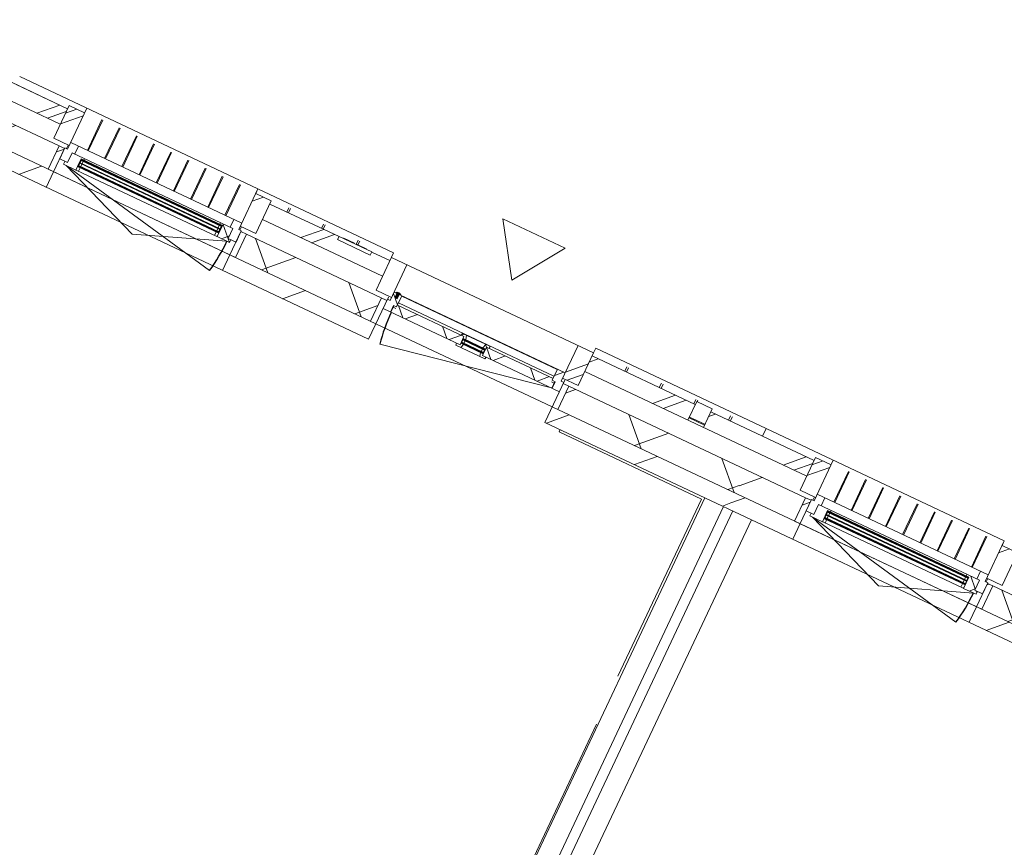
# Model space of a CAD drawing. Header units: metres. Extents: x 136266 to 136452, y 453403 to 453560.
# Tile 9 of 133: x 136343.32 to 136349.05, y 453450.93 to 453455.75. Entities that reach past the tile are written whole.
import ezdxf

# ---------------------------------------------------------------- set-up
doc = ezdxf.new("R2010")
doc.units = ezdxf.units.M
for name, color, linetype, lineweight in [('A-DETL-BEBOUWING', 253, 'Continuous', 9), ('A-DETL-GENF', 92, 'Continuous', 5), ('A-FLOR', 192, 'Continuous', 5), ('A-GENM-1', 8, 'Continuous', 5), ('A-WALL-PATT-3', 8, 'Continuous', 5)]:
    doc.layers.add(name, color=color, linetype=linetype, lineweight=lineweight)
pattern_1 = [(44.99999999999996, (1199.999805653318, -7.958078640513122e-13), (-282.8427124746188, 282.8427124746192), [])]
pattern_2 = [(45, (0, 0), (-141.4213562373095, 141.4213562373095), [])]
pattern_3 = [(44.99999999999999, (-0.0001863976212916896, -5.000000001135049), (-141.4213562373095, 141.4213562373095), []), (135, (-0.0001863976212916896, -5.000000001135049), (-141.4213562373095, -141.4213562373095), [])]
pattern_4 = [(44.99999999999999, (-0.0001863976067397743, -1.131411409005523e-09), (-141.4213562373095, 141.4213562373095), []), (135, (-0.0001863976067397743, -1.131411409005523e-09), (-141.4213562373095, -141.4213562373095), [])]
pattern_5 = [(44.99999999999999, (-0.0001863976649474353, -0.000181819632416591), (-141.4213562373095, 141.4213562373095), [])]
pattern_6 = [(44.99999999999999, (-0.0004591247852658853, -1.3169483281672e-09), (-141.4213562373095, 141.4213562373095), []), (135, (-0.0004591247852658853, -1.3169483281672e-09), (-141.4213562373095, -141.4213562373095), [])]
pattern_7 = [(44.99999999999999, (-0.0004591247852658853, -1.335138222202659e-09), (-141.4213562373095, 141.4213562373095), []), (135, (-0.0004591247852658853, -1.335138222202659e-09), (-141.4213562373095, -141.4213562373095), [])]

# ---------------------------------------------------------------- blocks, each defined once
blk = doc.blocks.new('859-DO-0010 29-09-2022')
at = {"layer": 'A-DETL-BEBOUWING'}
h = blk.add_hatch(dxfattribs=at)
h.set_pattern_fill('FP_352', color=256, angle=-315.0000000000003, style=0, pattern_type=2)
h.set_pattern_definition([(224.9999999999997, (83794.09175029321, 22985.00019010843), (282.8427124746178, -282.8427124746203), []), (224.9999999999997, (82594.09123753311, 22984.99948300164), (282.8427124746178, -282.8427124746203), [])])
h.paths.add_polyline_path([(85978.18217723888, 22884.99999999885), (85978.18217723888, 22984.99999999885), (85314.54581360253, 22984.99999999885), (85314.54581360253, 22884.99999999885), (85374.54514170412, 22884.99999999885)])
h.paths.add_polyline_path([(83932.98880270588, 22884.99999999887), (84014.54581360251, 22884.99999999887), (84014.54581360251, 22984.99999999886), (83897.2458136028, 22984.99999999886), (83897.2458136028, 22965.99999999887), (83687.2458136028, 22965.99999999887), (83687.2458136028, 22984.99999999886), (83241.8185408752, 22984.99999999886), (83241.8185408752, 22884.99999999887)])
h.paths.add_polyline_path([(81770.65429420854, 22884.99999999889), (81941.81854087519, 22884.99999999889), (81941.81854087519, 22984.99999999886), (81610.00035905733, 22984.99999999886), (81610.00035905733, 22884.99999999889)])
h = blk.add_hatch(dxfattribs=at)
h.set_pattern_fill('FP_367', color=256, angle=89.99999999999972, style=0, pattern_type=2)
h.set_pattern_definition([(44.99999999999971, (-43200.00045912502, -500.0000000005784), (-282.8427124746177, 282.8427124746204), []), (44.99999999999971, (-42000.00045912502, -500.0000000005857), (-282.8427124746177, 282.8427124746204), [])])
h.paths.add_polyline_path([(81941.81854087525, 22794.99999999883), (82041.81854087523, 22794.99999999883), (82041.81854087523, 23004.99999999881), (81941.81854087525, 23004.99999999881), (81941.81854087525, 22845.87687907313)])
h = blk.add_hatch(dxfattribs=at)
h.set_pattern_fill('FP_368', color=256, angle=89.99999999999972, style=0, pattern_type=2)
h.set_pattern_definition([(44.99999999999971, (-43200.00045912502, -500.0000000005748), (-282.8427124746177, 282.8427124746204), []), (44.99999999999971, (-42000.00045912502, -500.0000000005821), (-282.8427124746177, 282.8427124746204), [])])
h.paths.add_polyline_path([(83241.81854087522, 22794.99999999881), (83241.81854087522, 23004.99999999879), (83141.81854087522, 23004.99999999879), (83141.81854087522, 22794.99999999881)])
h = blk.add_hatch(dxfattribs=at)
h.set_pattern_fill('FP_366', color=256, angle=89.99999999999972, style=0, pattern_type=2)
h.set_pattern_definition([(44.99999999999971, (-43200.00018639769, -500.0000000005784), (-282.8427124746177, 282.8427124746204), []), (44.99999999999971, (-42000.00018639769, -500.0000000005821), (-282.8427124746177, 282.8427124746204), [])])
h.paths.add_polyline_path([(85314.54581360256, 22794.99999999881), (85314.54581360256, 23004.9999999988), (85214.54581360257, 23004.9999999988), (85214.54581360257, 22794.99999999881)])
h = blk.add_hatch(dxfattribs=at)
h.set_pattern_fill('FP_1099', color=256, angle=45.00000000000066, style=0, pattern_type=2)
h.set_pattern_definition([(225.0000000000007, (86244.09088209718, 22985.00019010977), (282.8427124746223, -282.8427124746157), []), (225.0000000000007, (85044.09107644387, 22985.00019010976), (282.8427124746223, -282.8427124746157), [])])
h.paths.add_polyline_path([(86078.18217723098, 22884.99999999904), (86410.00035904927, 22884.99999999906), (86410.00035904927, 22984.99999999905), (86078.18217723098, 22984.99999999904), (86078.18217723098, 22896.33409419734)])
h = blk.add_hatch(dxfattribs=at)
h.set_pattern_fill('FP_328', color=256, angle=-315.0000000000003, style=0, pattern_type=2)
h.set_pattern_definition([(224.9999999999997, (88594.09097290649, 22985.0001901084), (282.8427124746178, -282.8427124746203), []), (224.9999999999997, (87394.09116725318, 22985.00019010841), (282.8427124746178, -282.8427124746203), [])])
h.paths.add_polyline_path([(90419.99232819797, 22884.99999999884), (90778.18217723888, 22884.99999999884), (90778.18217723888, 22984.99999999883), (90114.54581360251, 22984.99999999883), (90114.54581360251, 22884.99999999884)])
h.paths.add_polyline_path([(88257.6578197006, 22884.99999999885), (88814.54581360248, 22884.99999999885), (88814.54581360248, 22984.99999999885), (88697.24581360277, 22984.99999999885), (88697.24581360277, 22965.99999999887), (88487.24581360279, 22965.99999999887), (88487.24581360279, 22984.99999999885), (88041.81854087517, 22984.99999999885), (88041.81854087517, 22884.99999999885)])
h.paths.add_polyline_path([(86410.00035905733, 22884.99999999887), (86741.81854087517, 22884.99999999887), (86741.81854087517, 22984.99999999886), (86410.00035905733, 22984.99999999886), (86410.00035905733, 22896.33409419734)])
h = blk.add_hatch(dxfattribs=at)
h.set_pattern_fill('FP_481', color=256, angle=89.99999999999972, style=0, pattern_type=2)
h.set_pattern_definition([(44.99999999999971, (-0.0004591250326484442, -7.785274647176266e-10), (-282.8427124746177, 282.8427124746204), []), (44.99999999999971, (1199.999540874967, -7.821654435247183e-10), (-282.8427124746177, 282.8427124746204), [])])
h.paths.add_polyline_path([(86841.81854087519, 22794.99999999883), (86841.81854087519, 23004.99999999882), (86741.81854087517, 23004.99999999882), (86741.81854087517, 22794.99999999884), (86816.10148070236, 22794.99999999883)])
h = blk.add_hatch(dxfattribs=at)
h.set_pattern_fill('FP_482', color=256, angle=89.99999999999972, style=0, pattern_type=2)
h.set_pattern_definition([(44.99999999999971, (-0.0004591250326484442, -7.748894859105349e-10), (-282.8427124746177, 282.8427124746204), []), (44.99999999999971, (1199.999540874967, -7.821654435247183e-10), (-282.8427124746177, 282.8427124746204), [])])
h.paths.add_polyline_path([(88041.81854087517, 22794.99999999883), (88041.81854087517, 23004.99999999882), (87941.81854087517, 23004.99999999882), (87941.81854087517, 22794.99999999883)])
h = blk.add_hatch(dxfattribs=at)
h.set_pattern_fill('FP_477', color=256, angle=180, style=0, pattern_type=2)
h.set_pattern_definition(pattern_3)
h.paths.add_polyline_path([(84097.54581360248, 22715.99999999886), (84144.54581360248, 22715.99999999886), (84144.54581360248, 22757.99999999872), (84164.54581360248, 22757.99999999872), (84164.54581360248, 22829.99999999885), (84114.54581360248, 22829.99999999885), (84114.54581360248, 22775.99999999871), (84097.54581360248, 22775.99999999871)])
for points in [[(84154.54581360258, 22829.99999999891), (84154.54581360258, 22834.99999999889), (84124.5458136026, 22834.99999999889), (84124.5458136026, 22829.99999999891)], [(84147.53017331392, 22802.9999999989), (84147.53017331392, 22837.99999999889), (84131.56145389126, 22837.99999999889), (84131.56145389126, 22802.9999999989)], [(83042.8185408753, 22746.99999999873), (83042.8185408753, 22750.99999999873), (82140.81854087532, 22750.99999999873), (82140.81854087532, 22746.99999999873), (82491.43246370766, 22746.99999999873)], [(84595.04581360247, 22748.99999999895), (84734.04581360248, 22748.99999999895), (84734.04581360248, 22752.99999999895), (84595.04581360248, 22752.99999999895)], [(87842.8185408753, 22746.99999999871), (87842.8185408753, 22750.99999999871), (86940.81854087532, 22750.99999999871), (86940.81854087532, 22746.99999999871), (87291.43246370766, 22746.99999999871)], [(83042.8185408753, 22727.99999999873), (83042.8185408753, 22731.99999999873), (82140.81854087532, 22731.99999999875), (82140.81854087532, 22727.99999999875), (82491.43246370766, 22727.99999999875)], [(83042.8185408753, 22708.99999999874), (83042.8185408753, 22712.99999999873), (82140.81854087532, 22712.99999999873), (82140.81854087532, 22708.99999999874), (82491.43246370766, 22708.99999999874)], [(84595.04581360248, 22729.99999999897), (84734.04581360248, 22729.99999999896), (84734.04581360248, 22733.99999999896), (84595.04581360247, 22733.99999999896)], [(87842.8185408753, 22727.99999999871), (87842.8185408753, 22731.99999999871), (86940.81854087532, 22731.99999999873), (86940.81854087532, 22727.99999999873), (87291.43246370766, 22727.99999999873)], [(87842.8185408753, 22708.99999999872), (87842.8185408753, 22712.99999999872), (86940.81854087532, 22712.99999999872), (86940.81854087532, 22708.99999999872), (87291.43246370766, 22708.99999999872)]]:
    blk.add_hatch(color=256, dxfattribs=at).paths.add_polyline_path(points)
h = blk.add_hatch(dxfattribs=at)
h.set_pattern_fill('FP_477', color=256, angle=180, style=0, pattern_type=2)
h.set_pattern_definition(pattern_3)
h.paths.add_polyline_path([(85184.5458136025, 22715.99999999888), (85231.54581360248, 22715.99999999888), (85231.54581360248, 22775.99999999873), (85214.54581360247, 22775.99999999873), (85214.54581360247, 22829.99999999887), (85164.54581360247, 22829.99999999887), (85164.54581360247, 22757.99999999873), (85184.5458136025, 22757.99999999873)])
h = blk.add_hatch(dxfattribs=at)
h.set_pattern_fill('FP_538', color=256, angle=-315.0000000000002, style=0, pattern_type=2)
h.set_pattern_definition([(224.9999999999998, (84010.00044196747, 22768.18215911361), (299.9546965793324, -299.9546965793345), []), (314.9999999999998, (84010.00044196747, 22768.18215911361), (299.9546965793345, 299.9546965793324), [])])
h.paths.add_polyline_path([(86410.00035905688, 22618.18181818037), (86410.00035905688, 22768.18181818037), (85266.54581360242, 22768.18181818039), (85266.54581360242, 22618.18181818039), (86095.32331120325, 22618.18181818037)])
h.paths.add_polyline_path([(83193.8185408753, 22618.1818181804), (84062.54581360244, 22618.1818181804), (84062.54581360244, 22768.1818181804), (83193.8185408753, 22768.1818181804)])
h.paths.add_polyline_path([(81770.65429420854, 22618.1818181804), (81989.81854087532, 22618.1818181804), (81989.81854087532, 22768.1818181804), (81610.00035905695, 22768.1818181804), (81610.00035905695, 22618.1818181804)])
h = blk.add_hatch(dxfattribs=at)
h.set_pattern_fill('FP_476', color=256, style=0, pattern_type=2)
h.set_pattern_definition(pattern_2)
h.paths.add_polyline_path([(82024.8185408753, 22618.1818181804), (82024.8185408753, 22768.1818181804), (81989.81854087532, 22768.1818181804), (81989.81854087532, 22618.1818181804)])
h = blk.add_hatch(dxfattribs=at)
h.set_pattern_fill('FP_1149', color=256, angle=180, style=0, pattern_type=2)
h.set_pattern_definition(pattern_6)
h.paths.add_polyline_path([(82057.8185408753, 22682.99999999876), (82137.8185408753, 22682.99999999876), (82137.8185408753, 22754.99999999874), (82154.81854087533, 22754.99999999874), (82154.81854087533, 22764.99999999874), (82074.8185408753, 22764.99999999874), (82074.8185408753, 22700.99999999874), (82057.8185408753, 22700.99999999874)])
h = blk.add_hatch(color=256, dxfattribs=at)
h.paths.add_polyline_path([(83028.8185408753, 22704.99999999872), (83042.8185408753, 22704.99999999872), (83042.8185408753, 22708.99999999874), (83028.8185408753, 22708.99999999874)])
h.paths.add_polyline_path([(82140.81854087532, 22704.99999999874), (82154.81854087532, 22704.99999999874), (82154.81854087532, 22708.99999999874), (82140.81854087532, 22708.99999999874)])
h.paths.add_polyline_path([(82154.81854087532, 22750.99999999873), (82154.81854087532, 22754.99999999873), (82140.81854087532, 22754.99999999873), (82140.81854087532, 22750.99999999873)])
h.paths.add_polyline_path([(83028.8185408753, 22750.99999999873), (83042.8185408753, 22750.99999999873), (83042.8185408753, 22754.99999999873), (83028.8185408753, 22754.99999999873)])
h = blk.add_hatch(dxfattribs=at)
h.set_pattern_fill('FP_1149', color=256, angle=180, style=0, pattern_type=2)
h.set_pattern_definition(pattern_6)
h.paths.add_polyline_path([(83045.8185408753, 22682.99999999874), (83125.8185408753, 22682.99999999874), (83125.8185408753, 22700.99999999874), (83108.8185408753, 22700.99999999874), (83108.8185408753, 22764.99999999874), (83028.8185408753, 22764.99999999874), (83028.8185408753, 22754.99999999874), (83045.8185408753, 22754.99999999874)])
h = blk.add_hatch(dxfattribs=at)
h.set_pattern_fill('FP_476', color=256, style=0, pattern_type=2)
h.set_pattern_definition(pattern_2)
h.paths.add_polyline_path([(83193.8185408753, 22618.1818181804), (83193.8185408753, 22768.1818181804), (83158.8185408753, 22768.1818181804), (83158.8185408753, 22618.1818181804)])
h = blk.add_hatch(dxfattribs=at)
h.set_pattern_fill('FP_849', color=256, angle=180, style=0, pattern_type=2)
h.set_pattern_definition(pattern_5)
h.paths.add_polyline_path([(84097.54581360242, 22618.18181818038), (84097.54581360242, 22768.18181818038), (84062.54581360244, 22768.18181818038), (84062.54581360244, 22618.18181818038)])
h = blk.add_hatch(dxfattribs=at)
h.set_pattern_fill('FP_610', color=256, angle=180, style=0, pattern_type=2)
h.set_pattern_definition(pattern_4)
h.paths.add_polyline_path([(85181.54581360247, 22715.9999999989), (85181.54581360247, 22757.99999999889), (85164.5458136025, 22757.99999999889), (85164.5458136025, 22769.99999999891), (84737.04581360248, 22769.99999999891), (84737.04581360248, 22715.99999999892)])
h.paths.add_polyline_path([(84147.54581360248, 22715.99999999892), (84592.04581360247, 22715.99999999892), (84592.04581360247, 22769.99999999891), (84164.54581360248, 22769.99999999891), (84164.54581360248, 22757.99999999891), (84147.54581360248, 22757.99999999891)])
h = blk.add_hatch(dxfattribs=at)
h.set_pattern_fill('FP_610', color=256, angle=180, style=0, pattern_type=2)
h.set_pattern_definition(pattern_4)
h.paths.add_polyline_path([(84603.150931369, 22703.99999999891), (84609.04581360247, 22725.99999999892), (84592.04581360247, 22725.99999999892), (84592.04581360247, 22715.9999999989), (84568.5660377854, 22715.9999999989), (84571.78142809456, 22703.99999999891)])
h.paths.add_polyline_path([(84757.31019911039, 22703.99999999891), (84760.52558941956, 22715.9999999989), (84737.04581360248, 22715.9999999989), (84737.04581360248, 22725.99999999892), (84720.04581360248, 22725.99999999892), (84725.94069583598, 22703.99999999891)])
h.paths.add_polyline_path([(84737.04581360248, 22756.99999999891), (84737.04581360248, 22769.99999999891), (84756.04581360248, 22769.99999999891), (84752.8304232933, 22781.99999999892), (84726.74454341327, 22781.99999999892), (84720.04581360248, 22756.99999999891)])
h.paths.add_polyline_path([(84592.04581360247, 22756.99999999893), (84609.04581360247, 22756.99999999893), (84602.34708379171, 22781.99999999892), (84576.26120391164, 22781.99999999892), (84573.0458136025, 22769.99999999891), (84592.04581360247, 22769.99999999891)])
h = blk.add_hatch(color=256, dxfattribs=at)
h.paths.add_polyline_path([(84595.04581360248, 22725.99999999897), (84609.04581360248, 22725.99999999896), (84609.04581360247, 22729.99999999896), (84595.04581360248, 22729.99999999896)])
h.paths.add_polyline_path([(84595.04581360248, 22752.99999999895), (84609.04581360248, 22752.99999999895), (84609.04581360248, 22756.99999999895), (84595.04581360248, 22756.99999999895)])
h.paths.add_polyline_path([(84720.04581360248, 22725.99999999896), (84734.04581360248, 22725.99999999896), (84734.04581360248, 22729.99999999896), (84720.04581360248, 22729.99999999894)])
h.paths.add_polyline_path([(84720.04581360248, 22752.99999999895), (84734.04581360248, 22752.99999999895), (84734.0458136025, 22756.99999999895), (84720.0458136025, 22756.99999999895)])
h = blk.add_hatch(dxfattribs=at)
h.set_pattern_fill('FP_849', color=256, angle=180, style=0, pattern_type=2)
h.set_pattern_definition(pattern_5)
h.paths.add_polyline_path([(85266.54581360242, 22618.18181818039), (85266.54581360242, 22768.18181818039), (85231.54581360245, 22768.18181818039), (85231.54581360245, 22618.18181818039)])
h = blk.add_hatch(dxfattribs=at)
h.set_pattern_fill('FP_539', color=256, angle=-315.0000000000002, style=0, pattern_type=2)
h.set_pattern_definition([(224.9999999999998, (88810.00037168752, 22768.18145200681), (299.9546965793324, -299.9546965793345), []), (314.9999999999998, (88810.00037168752, 22768.18145200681), (299.9546965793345, 299.9546965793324), [])])
h.paths.add_polyline_path([(90066.54581360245, 22618.18181818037), (91210.0003590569, 22618.18181818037), (91210.0003590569, 22768.18181818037), (90066.54581360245, 22768.18181818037)])
h.paths.add_polyline_path([(88862.54581360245, 22618.18181818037), (88862.54581360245, 22768.18181818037), (87993.8185408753, 22768.18181818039), (87993.8185408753, 22618.18181818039), (88257.6578197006, 22618.18181818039)])
h.paths.add_polyline_path([(86789.81854087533, 22618.18181818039), (86789.81854087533, 22768.18181818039), (86410.00035905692, 22768.1818181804), (86410.00035905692, 22618.1818181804)])
h = blk.add_hatch(dxfattribs=at)
h.set_pattern_fill('FP_476', color=256, style=0, pattern_type=2)
h.set_pattern_definition(pattern_2)
h.paths.add_polyline_path([(86789.81854087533, 22618.18181818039), (86824.8185408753, 22618.18181818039), (86824.8185408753, 22768.18181818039), (86789.81854087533, 22768.18181818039)])
h = blk.add_hatch(dxfattribs=at)
h.set_pattern_fill('FP_1154', color=256, angle=180, style=0, pattern_type=2)
h.set_pattern_definition(pattern_7)
h.paths.add_polyline_path([(86857.81854087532, 22682.99999999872), (86937.8185408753, 22682.99999999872), (86937.8185408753, 22754.99999999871), (86954.81854087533, 22754.99999999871), (86954.81854087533, 22764.9999999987), (86874.8185408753, 22764.9999999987), (86874.8185408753, 22700.9999999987), (86857.81854087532, 22700.9999999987)])
h = blk.add_hatch(color=256, dxfattribs=at)
h.paths.add_polyline_path([(87828.8185408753, 22704.9999999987), (87842.8185408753, 22704.9999999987), (87842.8185408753, 22708.99999999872), (87828.8185408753, 22708.99999999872)])
h.paths.add_polyline_path([(86940.81854087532, 22704.99999999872), (86954.81854087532, 22704.99999999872), (86954.81854087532, 22708.99999999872), (86940.81854087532, 22708.99999999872)])
h.paths.add_polyline_path([(86954.81854087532, 22750.99999999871), (86954.81854087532, 22754.99999999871), (86940.81854087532, 22754.99999999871), (86940.81854087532, 22750.99999999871)])
h.paths.add_polyline_path([(87828.8185408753, 22750.99999999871), (87842.8185408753, 22750.99999999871), (87842.8185408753, 22754.99999999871), (87828.8185408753, 22754.99999999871)])
h = blk.add_hatch(dxfattribs=at)
h.set_pattern_fill('FP_1154', color=256, angle=180, style=0, pattern_type=2)
h.set_pattern_definition(pattern_7)
h.paths.add_polyline_path([(87845.81854087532, 22682.99999999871), (87925.81854087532, 22682.99999999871), (87925.81854087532, 22700.9999999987), (87908.81854087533, 22700.9999999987), (87908.81854087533, 22764.9999999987), (87828.8185408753, 22764.9999999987), (87828.8185408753, 22754.99999999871), (87845.81854087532, 22754.99999999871)])
h = blk.add_hatch(dxfattribs=at)
h.set_pattern_fill('FP_476', color=256, style=0, pattern_type=2)
h.set_pattern_definition(pattern_2)
h.paths.add_polyline_path([(87993.8185408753, 22618.18181818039), (87993.8185408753, 22768.18181818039), (87958.81854087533, 22768.18181818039), (87958.81854087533, 22618.18181818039)])
h = blk.add_hatch(dxfattribs=at)
h.set_pattern_fill('FP_107', color=256, angle=44.99999999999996, style=0, pattern_type=2)
h.set_pattern_definition(pattern_1)
h.paths.add_polyline_path([(81610.0003590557, 22518.18181818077), (82024.8185408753, 22518.18181818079), (82024.8185408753, 22618.18181818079), (81610.0003590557, 22618.18181818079)])
h = blk.add_hatch(dxfattribs=at)
h.set_pattern_fill('FP_107', color=256, angle=44.99999999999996, style=0, pattern_type=2)
h.set_pattern_definition(pattern_1)
h.paths.add_polyline_path([(83212.21063320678, 22518.18181818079), (84097.54581360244, 22518.18181818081), (84097.54581360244, 22618.1818181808), (83158.8185408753, 22618.18181818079), (83158.8185408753, 22518.18181818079)])
h = blk.add_hatch(dxfattribs=at)
h.set_pattern_fill('FP_107', color=256, angle=44.99999999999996, style=0, pattern_type=2)
h.set_pattern_definition(pattern_1)
h.paths.add_polyline_path([(85374.54514170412, 22518.18181818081), (86410.0003590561, 22518.18181818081), (86410.0003590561, 22618.18181818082), (85231.54581360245, 22618.1818181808), (85231.54581360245, 22518.18181818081)])
h = blk.add_hatch(dxfattribs=at)
h.set_pattern_fill('FP_107', color=256, angle=44.99999999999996, style=0, pattern_type=2)
h.set_pattern_definition(pattern_1)
h.paths.add_polyline_path([(86824.8185408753, 22518.18181818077), (86824.8185408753, 22618.18181818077), (86410.00035905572, 22618.18181818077), (86410.00035905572, 22518.18181818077), (86816.10148070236, 22518.18181818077)])
h = blk.add_hatch(dxfattribs=at)
h.set_pattern_fill('FP_107', color=256, angle=44.99999999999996, style=0, pattern_type=2)
h.set_pattern_definition(pattern_1)
h.paths.add_polyline_path([(87958.81854087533, 22518.18181818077), (88897.54581360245, 22518.18181818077), (88897.54581360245, 22618.18181818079), (87958.81854087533, 22618.18181818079)])
at = {"layer": 'A-WALL-PATT-3'}
h = blk.add_hatch(dxfattribs=at)
h.set_pattern_fill('FP_668', color=256, angle=45.00000000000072, style=0, pattern_type=2)
h.set_pattern_definition([(315.0000000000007, (85978.1819628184, 22955.00047781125), (282.8427124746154, 282.8427124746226), []), (315.0000000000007, (85978.18266992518, 21754.99996505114), (282.8427124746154, 282.8427124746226), [])])
h.paths.add_polyline_path([(85978.18217723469, 22904.99999999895), (86078.18217723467, 22904.99999999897), (86078.18217723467, 23004.99999999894), (85978.18217723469, 23004.99999999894)])
for centre, radius, start, end in [((82074.81854087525, 22682.99999999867), 1033.999999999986, 348.9999999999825, 0), ((85179.54581360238, 22715.99999999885), 1029.999999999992, 180, 191.0000000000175), ((86874.81854087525, 22682.99999999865), 1033.999999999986, 348.9999999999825, 0)]:
    blk.add_arc(centre, radius, start, end)
at = {"layer": 'A-DETL-BEBOUWING'}
for p, q in [((83141.81854087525, 23035.0115656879), (81610.01854087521, 23035.01156568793)), ((82041.81854087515, 23034.99999999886), (82041.81854087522, 22772.99999999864)), ((83141.81854087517, 22772.99999999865), (83141.81854087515, 23034.99999999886)), ((84014.54581360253, 23035.01156568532), (83141.84581360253, 23035.01156568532)), ((83141.84581360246, 23004.99999999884), (83141.84581360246, 23034.99999999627)), ((84014.54581360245, 23034.99999999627), (84014.54581360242, 22794.9999999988)), ((86410.00035905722, 23035.01156568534), (85314.50035905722, 23035.01156568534)), ((85314.50035905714, 23004.99999999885), (85314.50035905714, 23034.99999999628)), ((86410.00035905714, 23034.99999999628), (86410.00035905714, 22985.05166498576)), ((87941.81854087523, 23035.01156568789), (86410.0185408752, 23035.01156568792)), ((86410.01854087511, 23034.42562125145), (86410.01854087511, 23034.99999999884)), ((86841.81854087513, 23034.99999999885), (86841.81854087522, 22772.99999999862)), ((87941.81854087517, 22772.99999999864), (87941.81854087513, 23034.99999999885)), ((87941.84581360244, 23004.99999999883), (87941.84581360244, 23034.99999999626)), ((81941.8185408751, 22984.99999999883), (81278.18217723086, 22984.99999999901)), ((81610.01854087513, 22985.05166498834), (81941.81854087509, 22985.05166498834)), ((82041.8185408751, 23004.99999999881), (81941.8185408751, 23004.99999999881)), ((81941.8185408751, 23004.99999999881), (81941.8185408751, 22794.99999999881)), ((82149.59631865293, 22814.7151692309), (82149.59631865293, 23013.08580734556)), ((82155.15187420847, 22814.7151692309), (82155.15187420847, 23013.08580734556)), ((82260.15187420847, 22814.71516923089), (82260.15187420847, 23013.08580734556)), ((82265.70742976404, 22814.71516923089), (82265.70742976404, 23013.08580734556)), ((82370.70742976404, 22814.71516923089), (82370.70742976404, 23013.08580734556)), ((82376.26298531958, 22814.71516923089), (82376.26298531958, 23013.08580734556)), ((82481.26298531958, 22814.7151692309), (82481.26298531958, 23013.08580734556)), ((82486.81854087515, 22814.7151692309), (82486.81854087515, 23013.08580734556)), ((82591.81854087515, 22814.7151692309), (82591.81854087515, 23013.08580734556)), ((82597.3740964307, 22814.7151692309), (82597.3740964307, 23013.08580734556)), ((82702.3740964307, 22814.7151692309), (82702.3740964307, 23013.08580734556)), ((82707.92965198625, 22814.7151692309), (82707.92965198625, 23013.08580734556)), ((82812.92965198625, 22814.7151692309), (82812.92965198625, 23013.08580734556)), ((82818.48520754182, 22814.71516923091), (82818.48520754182, 23013.08580734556)), ((82923.48520754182, 22814.71516923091), (82923.48520754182, 23013.08580734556)), ((82929.04076309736, 22814.71516923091), (82929.04076309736, 23013.08580734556)), ((83034.04076309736, 22814.71516923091), (83034.04076309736, 23013.08580734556)), ((83039.59631865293, 22814.71516923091), (83039.59631865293, 23013.08580734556)), ((83241.8185408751, 23004.99999999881), (83141.8185408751, 23004.99999999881)), ((83241.8185408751, 22794.99999999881), (83241.8185408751, 23004.99999999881)), ((83687.24581360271, 22985.05166498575), (83241.81854087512, 22985.05166498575)), ((83687.24581360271, 22984.99999999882), (83241.8185408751, 22984.99999999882)), ((83351.84581360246, 22985.05166498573), (83351.84581360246, 23013.08580734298)), ((83362.74581360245, 22985.05166498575), (83362.74581360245, 23013.08580734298)), ((83574.22081360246, 22985.05166498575), (83574.22081360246, 23013.08580734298)), ((83585.12081360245, 22985.05166498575), (83585.12081360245, 23013.08580734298)), ((83897.2458136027, 22985.99999999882), (83687.2458136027, 22985.99999999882)), ((83687.2458136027, 22985.99999999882), (83687.2458136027, 22965.99999999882)), ((83716.21518467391, 22988.49999999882), (83783.98395327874, 22988.49999999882)), ((83716.21518467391, 22985.99999999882), (83716.21518467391, 22988.49999999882)), ((83721.19875943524, 22985.99999999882), (83721.19875943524, 22988.49999999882)), ((83724.4851719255, 22985.99999999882), (83724.4851719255, 22988.49999999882)), ((83733.27509906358, 22985.99999999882), (83733.27509906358, 22988.49999999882)), ((83749.35399479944, 22985.99999999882), (83749.35399479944, 22988.49999999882)), ((83783.98395327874, 22985.99999999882), (83783.98395327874, 22988.49999999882)), ((83796.59581360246, 22985.99999999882), (83796.59581360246, 23013.08580734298)), ((83801.56380755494, 22988.49999999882), (83864.34900139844, 22988.49999999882)), ((83801.56380755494, 22985.99999999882), (83801.56380755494, 22988.49999999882)), ((83807.49581360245, 22988.49999999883), (83807.49581360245, 23013.08580734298)), ((83811.6094385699, 22985.99999999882), (83811.6094385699, 22988.49999999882)), ((83853.59703695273, 22985.99999999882), (83853.59703695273, 22988.49999999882)), ((83864.34900139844, 22985.99999999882), (83864.34900139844, 22988.49999999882)), ((83897.2458136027, 22965.99999999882), (83897.2458136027, 22985.99999999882)), ((84014.54581360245, 22985.05166498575), (83897.24581360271, 22985.05166498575)), ((84014.54581360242, 22984.99999999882), (83897.24581360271, 22984.99999999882)), ((85314.54581360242, 23004.9999999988), (84014.54581360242, 23004.9999999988)), ((84114.54581360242, 23004.9999999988), (84114.54581360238, 22775.99999999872)), ((85214.54581360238, 22775.99999999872), (85214.54581360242, 23004.9999999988)), ((85314.54581360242, 22794.9999999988), (85314.54581360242, 23004.9999999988)), ((85978.18217723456, 22985.05166498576), (85314.54581360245, 22985.05166498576)), ((85978.18217723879, 22984.99999999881), (85314.54581360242, 22984.99999999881)), ((85524.50035905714, 22985.05166498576), (85524.50035905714, 23013.08580734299)), ((85535.87535905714, 22985.05166498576), (85535.87535905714, 23013.08580734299)), ((85746.93785905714, 22985.05166498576), (85746.93785905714, 23013.08580734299)), ((85758.31285905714, 22985.05166498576), (85758.31285905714, 23013.08580734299)), ((85969.37535905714, 22985.05166498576), (85969.37535905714, 23013.08580734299)), ((85978.18217723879, 22884.99999999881), (85978.18217723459, 23004.9999999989)), ((86078.18217723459, 23004.99999999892), (85978.18217723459, 23004.9999999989)), ((85980.75035905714, 23004.99999999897), (85980.75035905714, 23013.08580734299)), ((86078.18217723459, 23004.99999999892), (86078.18217723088, 22884.999999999)), ((86410.00035905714, 22985.05166498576), (86078.18217723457, 22985.05166498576)), ((86741.81854087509, 22984.99999999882), (86078.18217723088, 22984.99999999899)), ((86191.81285905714, 22985.05166498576), (86191.81285905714, 23013.08580734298)), ((86203.18785905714, 22985.05166498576), (86203.18785905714, 23013.08580734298)), ((86410.01854087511, 22985.05166498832), (86741.81854087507, 22985.05166498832)), ((86841.81854087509, 23004.9999999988), (86741.81854087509, 23004.9999999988)), ((86741.81854087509, 23004.9999999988), (86741.81854087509, 22794.9999999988)), ((86949.59631865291, 22814.71516923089), (86949.59631865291, 23013.08580734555)), ((86955.15187420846, 22814.71516923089), (86955.15187420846, 23013.08580734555)), ((87060.15187420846, 22814.71516923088), (87060.15187420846, 23013.08580734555)), ((87065.70742976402, 22814.71516923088), (87065.70742976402, 23013.08580734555)), ((87170.70742976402, 22814.71516923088), (87170.70742976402, 23013.08580734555)), ((87176.26298531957, 22814.71516923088), (87176.26298531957, 23013.08580734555)), ((87281.26298531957, 22814.71516923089), (87281.26298531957, 23013.08580734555)), ((87286.81854087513, 22814.71516923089), (87286.81854087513, 23013.08580734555)), ((87391.81854087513, 22814.71516923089), (87391.81854087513, 23013.08580734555)), ((87397.37409643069, 22814.71516923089), (87397.37409643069, 23013.08580734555)), ((87502.37409643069, 22814.71516923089), (87502.37409643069, 23013.08580734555)), ((87507.92965198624, 22814.71516923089), (87507.92965198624, 23013.08580734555)), ((87612.92965198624, 22814.71516923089), (87612.92965198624, 23013.08580734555)), ((87618.4852075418, 22814.7151692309), (87618.4852075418, 23013.08580734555)), ((87723.4852075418, 22814.7151692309), (87723.4852075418, 23013.08580734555)), ((87729.04076309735, 22814.7151692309), (87729.04076309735, 23013.08580734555)), ((87834.04076309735, 22814.7151692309), (87834.04076309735, 23013.08580734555)), ((87839.59631865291, 22814.7151692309), (87839.59631865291, 23013.08580734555)), ((88041.81854087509, 23004.9999999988), (87941.81854087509, 23004.9999999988)), ((88041.81854087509, 22794.9999999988), (88041.81854087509, 23004.9999999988)), ((83687.2458136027, 22965.99999999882), (83897.2458136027, 22965.99999999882)), ((80514.5458136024, 22884.99999999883), (81941.8185408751, 22884.99999999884)), ((83241.8185408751, 22884.99999999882), (84014.54581360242, 22884.99999999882)), ((85314.54581360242, 22884.99999999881), (86741.81854087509, 22884.99999999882)), ((85978.18217723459, 22904.99999999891), (86078.18217723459, 22904.99999999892)), ((86078.18217723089, 22900.01156568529), (85978.1821772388, 22900.01156568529)), ((85980.75035905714, 22899.99999999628), (85980.75035905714, 22904.99999999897)), ((83141.81854087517, 22814.99999999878), (82041.81854087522, 22814.99999999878)), ((82091.81854087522, 22764.99999999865), (82091.81854087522, 22814.99999999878)), ((83091.81854087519, 22814.99999999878), (83091.81854087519, 22764.99999999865)), ((85214.54581360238, 22829.99999999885), (84114.54581360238, 22829.99999999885)), ((84154.54581360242, 22834.99999999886), (84124.54581360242, 22834.99999999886)), ((84124.54581360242, 22834.99999999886), (84124.54581360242, 22829.99999999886)), ((84131.54581360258, 22837.99999999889), (84131.54581360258, 22802.9999999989)), ((84147.53017331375, 22837.99999999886), (84131.56145389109, 22837.99999999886)), ((84131.56145389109, 22837.99999999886), (84131.56145389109, 22802.99999999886)), ((84131.56145389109, 22802.99999999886), (84147.53017331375, 22802.99999999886)), ((84147.53017331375, 22802.99999999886), (84147.53017331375, 22837.99999999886)), ((84147.54581360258, 22802.9999999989), (84147.54581360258, 22837.99999999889)), ((84154.54581360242, 22829.99999999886), (84154.54581360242, 22834.99999999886)), ((84164.54581360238, 22757.99999999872), (84164.54581360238, 22829.99999999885)), ((85164.54581360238, 22827.58622436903), (84164.54581360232, 22827.58622436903)), ((85164.54581360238, 22829.99999999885), (85164.54581360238, 22757.99999999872)), ((87941.81854087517, 22814.99999999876), (86841.81854087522, 22814.99999999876)), ((86891.81854087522, 22764.99999999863), (86891.81854087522, 22814.99999999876)), ((87891.81854087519, 22814.99999999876), (87891.81854087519, 22764.99999999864)), ((81989.81854087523, 22768.18181818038), (80431.54581360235, 22768.18181818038)), ((81941.8185408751, 22794.99999999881), (82041.8185408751, 22794.99999999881)), ((81989.81854087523, 22618.18181818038), (81989.81854087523, 22768.18181818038)), ((82024.81854087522, 22772.99999999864), (82024.81854087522, 22700.99999999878)), ((82041.81854087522, 22772.99999999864), (82024.81854087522, 22772.99999999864)), ((82034.8185408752, 22772.99999999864), (82034.8185408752, 22794.9999999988)), ((82074.8185408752, 22700.99999999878), (82074.8185408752, 22764.99999999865)), ((83108.81854087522, 22764.99999999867), (82074.81854087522, 22764.99999999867)), ((82137.81854087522, 22682.99999999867), (82137.81854087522, 22754.99999999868)), ((82137.81854087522, 22754.99999999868), (83045.81854087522, 22754.99999999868)), ((82140.81854087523, 22704.99999999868), (82137.81854087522, 22754.99999999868)), ((82140.81854087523, 22754.99999999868), (82137.81854087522, 22704.99999999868)), ((82140.81854087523, 22704.99999999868), (82140.81854087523, 22754.99999999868)), ((83042.81854087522, 22750.99999999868), (82140.81854087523, 22750.99999999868)), ((82140.81854087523, 22746.99999999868), (83042.81854087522, 22746.99999999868)), ((82154.81854087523, 22750.99999999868), (82154.81854087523, 22764.99999999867)), ((82154.81854087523, 22731.99999999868), (82154.81854087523, 22746.99999999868)), ((83028.8185408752, 22764.99999999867), (83028.81854087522, 22750.99999999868)), ((83028.8185408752, 22746.99999999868), (83028.8185408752, 22731.99999999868)), ((83042.81854087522, 22704.99999999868), (83042.81854087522, 22754.99999999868)), ((83045.81854087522, 22704.99999999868), (83042.81854087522, 22754.99999999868)), ((83045.81854087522, 22754.99999999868), (83042.81854087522, 22704.99999999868)), ((83045.81854087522, 22754.99999999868), (83045.81854087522, 22682.99999999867)), ((83108.81854087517, 22764.99999999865), (83108.81854087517, 22700.99999999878)), ((83141.8185408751, 22794.99999999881), (83241.8185408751, 22794.99999999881)), ((83158.81854087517, 22772.99999999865), (83141.81854087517, 22772.99999999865)), ((83148.81854087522, 22794.9999999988), (83148.81854087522, 22772.99999999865)), ((83158.81854087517, 22700.99999999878), (83158.81854087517, 22772.99999999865)), ((84097.54581360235, 22768.18181818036), (83193.81854087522, 22768.18181818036)), ((83193.81854087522, 22768.18181818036), (83193.81854087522, 22618.18181818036)), ((84014.54581360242, 22794.9999999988), (84114.54581360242, 22794.9999999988)), ((84062.54581360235, 22768.18181818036), (84062.54581360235, 22618.18181818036)), ((84097.54581360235, 22518.18181818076), (84097.54581360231, 22789.99999999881)), ((84114.54581360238, 22775.99999999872), (84097.54581360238, 22775.99999999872)), ((84144.54581360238, 22757.99999999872), (84164.54581360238, 22757.99999999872)), ((84144.54581360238, 22715.99999999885), (84144.54581360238, 22757.99999999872)), ((84147.54581360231, 22757.99999999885), (84147.54581360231, 22715.99999999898)), ((84164.54581360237, 22747.99999999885), (84147.54581360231, 22747.99999999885)), ((84164.54581360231, 22783.36500725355), (85164.54581360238, 22783.36500725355)), ((84592.04581360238, 22769.99999999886), (84164.5458136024, 22769.99999999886)), ((84576.26120391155, 22781.99999999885), (84573.0458136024, 22769.99999999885)), ((84752.83042329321, 22781.99999999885), (84576.26120391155, 22781.99999999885)), ((84592.04581360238, 22715.99999999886), (84592.04581360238, 22769.99999999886)), ((84592.04581360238, 22756.99999999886), (84737.0458136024, 22756.99999999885)), ((84595.0458136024, 22756.99999999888), (84592.0458136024, 22725.99999999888)), ((84595.0458136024, 22725.99999999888), (84592.0458136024, 22756.99999999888)), ((84595.0458136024, 22756.99999999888), (84595.0458136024, 22725.99999999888)), ((84734.04581360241, 22752.99999999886), (84595.0458136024, 22752.99999999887)), ((84595.04581360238, 22748.99999999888), (84734.04581360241, 22748.99999999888)), ((84609.04581360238, 22756.99999999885), (84602.34708379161, 22781.99999999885)), ((84609.04581360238, 22752.99999999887), (84609.0458136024, 22756.99999999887)), ((84609.0458136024, 22733.99999999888), (84609.0458136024, 22748.99999999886)), ((84726.74454341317, 22781.99999999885), (84720.0458136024, 22756.99999999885)), ((84720.04581360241, 22756.99999999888), (84720.04581360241, 22752.99999999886)), ((84720.0458136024, 22748.99999999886), (84720.0458136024, 22733.99999999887)), ((84734.0458136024, 22756.99999999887), (84734.0458136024, 22725.99999999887)), ((84737.0458136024, 22756.99999999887), (84734.0458136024, 22725.99999999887)), ((84737.0458136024, 22725.99999999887), (84734.0458136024, 22756.99999999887)), ((85164.54581360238, 22769.99999999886), (84737.0458136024, 22769.99999999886)), ((84737.0458136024, 22769.99999999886), (84737.0458136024, 22715.99999999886)), ((84756.04581360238, 22769.99999999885), (84752.83042329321, 22781.99999999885)), ((85164.54581360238, 22757.99999999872), (85184.5458136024, 22757.99999999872)), ((85181.54581360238, 22747.99999999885), (85164.54581360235, 22747.99999999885)), ((85181.54581360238, 22715.99999999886), (85181.54581360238, 22757.99999999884)), ((85184.5458136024, 22757.99999999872), (85184.5458136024, 22715.99999999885)), ((85214.54581360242, 22794.9999999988), (85314.54581360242, 22794.9999999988)), ((85231.54581360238, 22775.99999999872), (85214.54581360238, 22775.99999999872)), ((85231.54581360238, 22789.99999999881), (85231.54581360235, 22518.18181818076)), ((86789.81854087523, 22768.18181818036), (85231.54581360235, 22768.18181818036)), ((85266.54581360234, 22768.18181818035), (85266.54581360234, 22618.18181818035)), ((86741.81854087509, 22794.9999999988), (86841.81854087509, 22794.9999999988)), ((86789.81854087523, 22618.18181818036), (86789.81854087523, 22768.18181818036)), ((86824.81854087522, 22772.99999999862), (86824.81854087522, 22700.99999999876)), ((86841.81854087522, 22772.99999999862), (86824.81854087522, 22772.99999999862)), ((86834.8185408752, 22772.99999999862), (86834.8185408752, 22794.99999999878)), ((86874.8185408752, 22700.99999999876), (86874.8185408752, 22764.99999999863)), ((87908.81854087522, 22764.99999999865), (86874.81854087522, 22764.99999999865)), ((86937.81854087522, 22682.99999999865), (86937.81854087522, 22754.99999999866)), ((86937.81854087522, 22754.99999999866), (87845.81854087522, 22754.99999999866)), ((86940.81854087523, 22704.99999999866), (86937.81854087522, 22754.99999999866)), ((86940.81854087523, 22754.99999999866), (86937.81854087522, 22704.99999999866)), ((86940.81854087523, 22704.99999999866), (86940.81854087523, 22754.99999999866)), ((87842.81854087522, 22750.99999999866), (86940.81854087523, 22750.99999999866)), ((86940.81854087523, 22746.99999999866), (87842.81854087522, 22746.99999999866)), ((86954.81854087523, 22750.99999999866), (86954.81854087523, 22764.99999999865)), ((86954.81854087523, 22731.99999999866), (86954.81854087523, 22746.99999999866)), ((87828.8185408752, 22764.99999999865), (87828.81854087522, 22750.99999999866)), ((87828.8185408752, 22746.99999999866), (87828.8185408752, 22731.99999999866)), ((87842.81854087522, 22704.99999999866), (87842.81854087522, 22754.99999999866)), ((87845.81854087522, 22704.99999999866), (87842.81854087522, 22754.99999999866)), ((87845.81854087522, 22754.99999999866), (87842.81854087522, 22704.99999999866)), ((87845.81854087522, 22754.99999999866), (87845.81854087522, 22682.99999999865)), ((87908.81854087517, 22764.99999999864), (87908.81854087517, 22700.99999999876)), ((87941.81854087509, 22794.9999999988), (88041.81854087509, 22794.9999999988)), ((87958.81854087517, 22772.99999999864), (87941.81854087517, 22772.99999999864)), ((87948.81854087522, 22794.99999999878), (87948.81854087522, 22772.99999999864)), ((87958.81854087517, 22700.99999999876), (87958.81854087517, 22772.99999999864)), ((88897.54581360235, 22768.18181818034), (87993.81854087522, 22768.18181818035)), ((87993.81854087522, 22768.18181818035), (87993.81854087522, 22618.18181818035)), ((82024.81854087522, 22700.99999999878), (82074.8185408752, 22700.99999999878)), ((82057.81854087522, 22700.99999999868), (82057.81854087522, 22682.99999999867)), ((82057.81854087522, 22682.99999999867), (82137.81854087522, 22682.99999999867)), ((82074.81854087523, 22682.99999999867), (83089.82104856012, 22485.70349877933)), ((82591.81854087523, 22485.70349877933), (82074.81854087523, 22682.99999999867)), ((83045.81854087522, 22704.99999999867), (82137.81854087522, 22704.99999999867)), ((82137.81854087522, 22684.99999999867), (82139.81854087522, 22684.99999999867)), ((82139.81854087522, 22684.99999999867), (82139.81854087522, 22682.99999999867)), ((82139.81854087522, 22682.99999999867), (83043.81854087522, 22682.99999999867)), ((83042.81854087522, 22731.99999999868), (82140.81854087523, 22731.99999999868)), ((82140.81854087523, 22727.99999999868), (83042.81854087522, 22727.99999999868)), ((83042.81854087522, 22712.99999999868), (82140.81854087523, 22712.99999999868)), ((82140.81854087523, 22708.99999999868), (83042.81854087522, 22708.99999999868)), ((82154.81854087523, 22712.99999999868), (82154.81854087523, 22727.99999999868)), ((82154.81854087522, 22682.99999999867), (82154.81854087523, 22708.99999999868)), ((83108.81854087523, 22682.99999999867), (82591.81854087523, 22485.70349877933)), ((83028.8185408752, 22727.99999999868), (83028.8185408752, 22712.99999999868)), ((83028.81854087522, 22708.99999999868), (83028.8185408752, 22682.99999999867)), ((83043.81854087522, 22682.99999999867), (83043.81854087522, 22684.99999999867)), ((83043.81854087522, 22684.99999999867), (83045.81854087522, 22684.99999999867)), ((83045.81854087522, 22682.99999999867), (83125.81854087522, 22682.99999999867)), ((83108.81854087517, 22700.99999999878), (83158.81854087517, 22700.99999999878)), ((83125.81854087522, 22682.99999999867), (83125.81854087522, 22700.99999999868)), ((84097.54581360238, 22715.99999999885), (84592.04581360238, 22715.99999999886)), ((85179.54581360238, 22715.99999999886), (84168.4698146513, 22519.46673476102)), ((84568.5660377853, 22715.99999999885), (84571.78142809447, 22703.99999999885)), ((84571.78142809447, 22703.99999999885), (84757.31019911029, 22703.99999999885)), ((84737.0458136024, 22725.99999999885), (84592.04581360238, 22725.99999999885)), ((84734.04581360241, 22733.99999999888), (84595.04581360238, 22733.99999999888)), ((84595.0458136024, 22729.99999999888), (84734.04581360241, 22729.99999999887)), ((84603.1509313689, 22703.99999999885), (84609.04581360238, 22725.99999999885)), ((84609.0458136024, 22725.99999999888), (84609.0458136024, 22729.99999999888)), ((84720.04581360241, 22729.99999999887), (84720.04581360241, 22725.99999999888)), ((84720.0458136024, 22725.99999999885), (84725.94069583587, 22703.99999999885)), ((84737.0458136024, 22715.99999999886), (85231.54581360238, 22715.99999999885)), ((84757.31019911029, 22703.99999999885), (84760.52558941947, 22715.99999999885)), ((86824.81854087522, 22700.99999999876), (86874.8185408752, 22700.99999999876)), ((86857.81854087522, 22700.99999999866), (86857.81854087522, 22682.99999999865)), ((86857.81854087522, 22682.99999999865), (86937.81854087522, 22682.99999999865)), ((86874.81854087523, 22682.99999999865), (87889.82104856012, 22485.70349877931)), ((87391.81854087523, 22485.70349877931), (86874.81854087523, 22682.99999999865)), ((87845.81854087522, 22704.99999999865), (86937.81854087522, 22704.99999999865)), ((86937.81854087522, 22684.99999999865), (86939.81854087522, 22684.99999999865)), ((86939.81854087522, 22684.99999999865), (86939.81854087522, 22682.99999999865)), ((86939.81854087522, 22682.99999999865), (87843.81854087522, 22682.99999999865)), ((87842.81854087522, 22731.99999999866), (86940.81854087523, 22731.99999999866)), ((86940.81854087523, 22727.99999999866), (87842.81854087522, 22727.99999999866)), ((87842.81854087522, 22712.99999999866), (86940.81854087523, 22712.99999999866)), ((86940.81854087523, 22708.99999999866), (87842.81854087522, 22708.99999999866)), ((86954.81854087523, 22712.99999999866), (86954.81854087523, 22727.99999999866)), ((86954.81854087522, 22682.99999999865), (86954.81854087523, 22708.99999999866)), ((87908.81854087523, 22682.99999999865), (87391.81854087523, 22485.70349877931)), ((87828.8185408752, 22727.99999999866), (87828.8185408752, 22712.99999999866)), ((87828.81854087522, 22708.99999999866), (87828.8185408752, 22682.99999999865)), ((87843.81854087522, 22682.99999999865), (87843.81854087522, 22684.99999999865)), ((87843.81854087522, 22684.99999999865), (87845.81854087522, 22684.99999999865)), ((87845.81854087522, 22682.99999999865), (87925.81854087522, 22682.99999999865)), ((87908.81854087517, 22700.99999999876), (87958.81854087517, 22700.99999999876)), ((87925.81854087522, 22682.99999999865), (87925.81854087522, 22700.99999999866)), ((84097.54581360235, 22618.18181818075), (80431.54581360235, 22618.18181818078)), ((82024.81854087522, 22518.18181818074), (82024.81854087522, 22618.18181818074)), ((83158.81854087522, 22618.18181818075), (83158.81854087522, 22518.18181818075)), ((88897.54581360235, 22618.18181818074), (85231.54581360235, 22618.18181818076)), ((86824.81854087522, 22518.18181818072), (86824.81854087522, 22618.18181818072)), ((87958.81854087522, 22618.18181818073), (87958.81854087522, 22518.18181818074)), ((80431.54581360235, 22518.18181818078), (84097.54581360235, 22518.18181818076)), ((85231.54581360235, 22518.18181818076), (88897.54581360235, 22518.18181818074)), ((85330.00035905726, 22518.18181817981), (85330.00035905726, 22503.18181817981)), ((86260.00035905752, 22518.18181817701), (86260.00035905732, 15093.18181818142)), ((86380.00035905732, 15093.18181818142), (86380.00035905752, 22518.181818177)), ((86440.00035905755, 22518.18181817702), (86440.00035905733, 15093.18181818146)), ((86560.00035905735, 15093.18181818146), (86560.00035905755, 22518.18181817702)), ((86245.0003590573, 22503.18181817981), (85330.00035905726, 22503.18181817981)), ((86245.0003590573, 21363.18181818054), (86245.0003590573, 22503.18181817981)), ((86250.00035905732, 19512.77491340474), (86250.00035905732, 21058.18170818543))]:
    blk.add_line(p, q, dxfattribs=at)
at = {"layer": 'A-DETL-GENF'}
for p, q in [((84905.00035905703, 23484.99999999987), (84505.00035905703, 23484.99999999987)), ((84505.00035905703, 23484.99999999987), (84705.00035905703, 23184.99999999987)), ((84705.00035905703, 23184.99999999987), (84905.00035905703, 23484.99999999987))]:
    blk.add_line(p, q, dxfattribs=at)
at = {"layer": 'A-FLOR'}
blk.add_line((85231.54581360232, 22618.18181818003), (84097.54581360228, 22618.18181818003), dxfattribs=at)
at = {"layer": 'A-GENM-1'}
for p, q in [((82024.81854087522, 22768.18181818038), (81989.81854087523, 22768.18181818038)), ((81989.81854087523, 22768.18181818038), (81989.81854087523, 22618.18181818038)), ((82024.81854087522, 22618.18181818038), (82024.81854087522, 22768.18181818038)), ((83193.81854087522, 22768.18181818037), (83158.81854087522, 22768.18181818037)), ((83158.81854087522, 22768.18181818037), (83158.81854087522, 22618.18181818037)), ((83193.81854087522, 22618.18181818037), (83193.81854087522, 22768.18181818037)), ((86824.81854087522, 22768.18181818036), (86789.81854087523, 22768.18181818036)), ((86789.81854087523, 22768.18181818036), (86789.81854087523, 22618.18181818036)), ((86824.81854087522, 22618.18181818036), (86824.81854087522, 22768.18181818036)), ((87993.81854087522, 22768.18181818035), (87958.81854087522, 22768.18181818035)), ((87958.81854087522, 22768.18181818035), (87958.81854087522, 22618.18181818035)), ((87993.81854087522, 22618.18181818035), (87993.81854087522, 22768.18181818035)), ((81989.81854087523, 22618.18181818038), (83193.81854087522, 22618.18181818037)), ((86789.81854087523, 22618.18181818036), (87993.81854087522, 22618.18181818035))]:
    blk.add_line(p, q, dxfattribs=at)

msp = doc.modelspace()

# ---------------------------------------------------------------- block references
at = {"xscale": 0.001, "yscale": 0.001, "zscale": 0.001, "rotation": 334.7650131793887}
msp.add_blockref('859-DO-0010 29-09-2022', (136259.6791283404, 453469.3710543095), dxfattribs=at)

doc.saveas('drawing.dxf')
